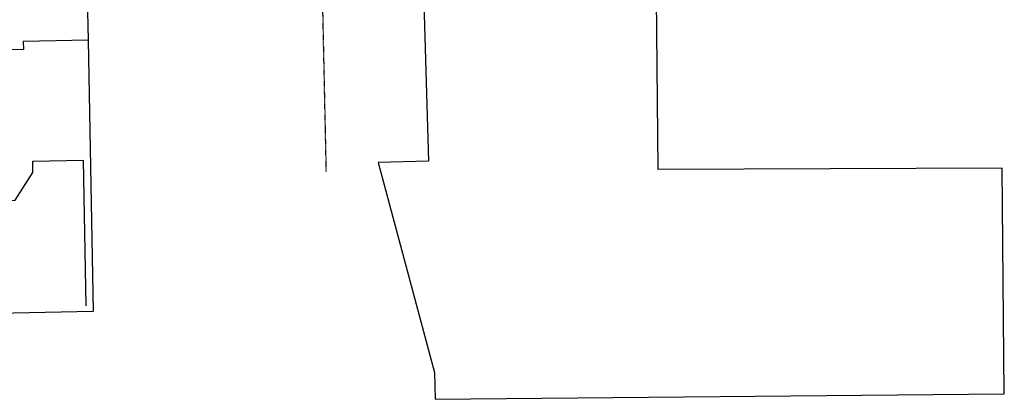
# Model space of a CAD drawing. Header units: feet. Extents: x 2474992 to 2485969, y 497486 to 501476.
# Tile 2 of 10: x 2477151 to 2480887, y 497486 to 498926. Entities that reach past the tile are written whole.
import ezdxf

# ---------------------------------------------------------------- set-up
doc = ezdxf.new("R2010")
doc.units = ezdxf.units.FT
doc.header["$MEASUREMENT"] = 0
doc.linetypes.add('OhDOT_USTN2', pattern=[0.11, 0.069, -0.041])
doc.layers.add('DV_X_Property_Line', color=7, linetype='Continuous')
doc.layers.add('DV_X_Section_VMS_Line', color=6, linetype='OhDOT_USTN2')

msp = doc.modelspace()

# ---------------------------------------------------------------- linework, layer by layer
at = {"layer": 'DV_X_Property_Line'}
for p, q in [((2479574, 498357.3), (2479557.2, 500037.3)), ((2477400, 499364), (2477409.9, 498848.3)), ((2478684.8, 498988.2), (2478701.8, 498388.4)), ((2477409.9, 498848.3), (2477429.7, 497818.1)), ((2478701.8, 498388.4), (2478511.6, 498383.8)), ((2478511.6, 498383.8), (2478724.4, 497587.4)), ((2480879, 498362.4), (2479574, 498357.3)), ((2480887.3, 497505.8), (2480879, 498362.4)), ((2477428.1, 497818.1), (2476763.6, 497805.3)), ((2478724.4, 497587.4), (2478727.3, 497485.7)), ((2478727.3, 497485.7), (2480887.3, 497505.8))]:
    msp.add_line(p, q, dxfattribs=at)
at = {"layer": 'DV_X_Property_Line', "flags": 128}
msp.add_lwpolyline([(2477409.9, 498848.3), (2477163.9, 498843.2), (2477164.6, 498813.2), (2476994.4, 498809.6), (2476993.8, 498836.1), (2476953.8, 498835.3), (2476954.5, 498805.3), (2476925.1, 498775.3), (2476936.4, 498237.3), (2476936.4, 498237.2), (2477133.3, 498241.4), (2477201, 498345.4), (2477200, 498389.4), (2477391.1, 498393.4), (2477401.7, 497840.8)], dxfattribs=at)
at = {"layer": 'DV_X_Section_VMS_Line'}
msp.add_line((2478314.3, 498348.7), (2478247.7, 501475.6), dxfattribs=at)

doc.saveas('drawing.dxf')
